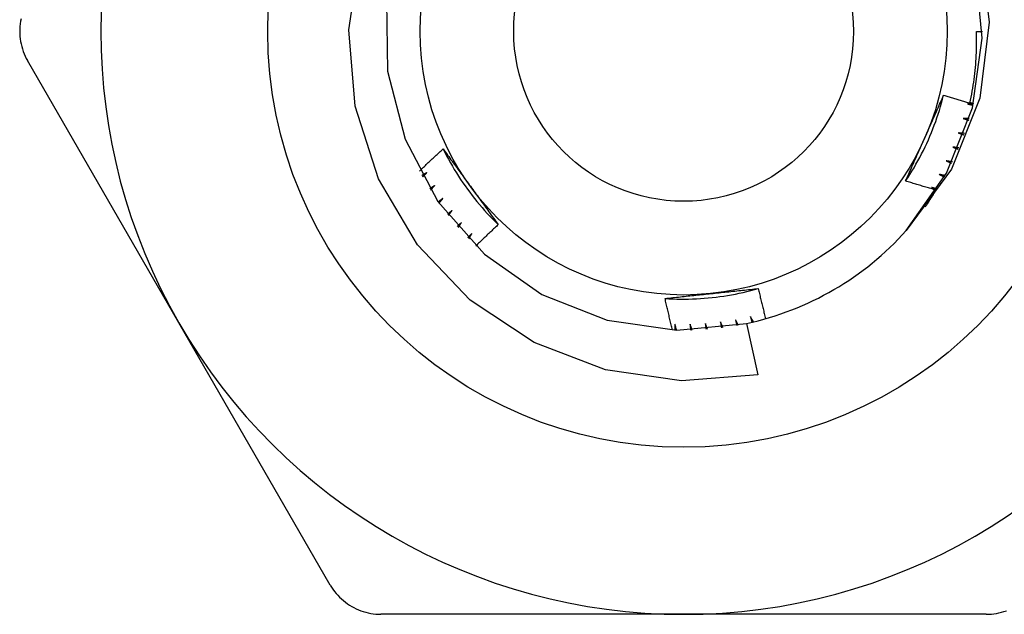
# Model space of a CAD drawing. Header units: inches. Extents: x 5 to 160, y 9 to 87.
# Tile 6 of 203: x 6.908 to 7.239, y 22.386 to 22.586. Entities that reach past the tile are written whole.
import ezdxf

# ---------------------------------------------------------------- set-up
doc = ezdxf.new("R2010")
doc.units = ezdxf.units.IN
doc.header["$MEASUREMENT"] = 0
doc.layers.add('Visible Edges(ANSI)', color=7, linetype='Continuous', lineweight=25)
doc.layers.add('Visible Tangent Edges(ANSI)', color=7, linetype='Continuous', lineweight=25)

msp = doc.modelspace()

# ---------------------------------------------------------------- linework, layer by layer
at = {"layer": 'Visible Edges(ANSI)'}
for p, q in [((7.22967, 22.58166), (7.23164, 22.58166)), ((6.96162, 22.48373), (6.91076, 22.57182)), ((7.01248, 22.39564), (6.96162, 22.48373)), ((7.15243, 22.48353), (7.15617, 22.46621)), ((7.13125, 22.3858), (7.02953, 22.3858)), ((7.23296, 22.3858), (7.13125, 22.3858))]:
    msp.add_line(p, q, dxfattribs=at)
at = {"layer": 'Visible Edges(ANSI)', "flags": 128}
for points in [[(7.2308, 22.61018), (7.23397, 22.58473), (7.23074, 22.55927), (7.22125, 22.53541), (7.20606, 22.51472)], [(7.15617, 22.46621), (7.13051, 22.46424), (7.10502, 22.46791), (7.08099, 22.47707), (7.05954, 22.49132), (7.04182, 22.50993), (7.02868, 22.53206), (7.02084, 22.55654), (7.01874, 22.58216), (7.02251, 22.60761)], [(7.20606, 22.51472), (7.21962, 22.53404), (7.2283, 22.55598), (7.23161, 22.57935), (7.22938, 22.60285)], [(7.03137, 22.59184), (7.03175, 22.56825), (7.03763, 22.54539), (7.04869, 22.52454), (7.0643, 22.50685), (7.08362, 22.49329), (7.10557, 22.48461), (7.12893, 22.4813), (7.15243, 22.48353)], [(6.90859, 22.5859), (6.90842, 22.58505), (6.90829, 22.5842), (6.9082, 22.58335), (6.90814, 22.58251), (6.90812, 22.58166), (6.90814, 22.58082), (6.9082, 22.57997), (6.90829, 22.57912), (6.90842, 22.57827), (6.90859, 22.57743), (6.9088, 22.57659), (6.90904, 22.57575), (6.90931, 22.57493), (6.90962, 22.57413), (6.90997, 22.57334), (6.91035, 22.57257), (6.91076, 22.57182)], [(7.22747, 22.55757), (7.22768, 22.55856), (7.22788, 22.55955), (7.22807, 22.56055), (7.22825, 22.56154), (7.22842, 22.56254), (7.22858, 22.56354), (7.22872, 22.56454), (7.22886, 22.56554), (7.22899, 22.56654), (7.22911, 22.56754), (7.22922, 22.56855), (7.22931, 22.56955), (7.2294, 22.57056), (7.22948, 22.57157), (7.22954, 22.57257), (7.2296, 22.57358), (7.22964, 22.57459), (7.22968, 22.5756), (7.2297, 22.57661), (7.22972, 22.57762), (7.22972, 22.57863), (7.22972, 22.57964), (7.2297, 22.58065), (7.22967, 22.58166)], [(7.20585, 22.53139), (7.20658, 22.53249), (7.20729, 22.5336), (7.20799, 22.53472), (7.20867, 22.53585), (7.20933, 22.53699), (7.20998, 22.53814), (7.21061, 22.5393), (7.21122, 22.54047), (7.21181, 22.54165), (7.21239, 22.54283), (7.21295, 22.54403), (7.2135, 22.54523), (7.21402, 22.54644), (7.21453, 22.54766), (7.21502, 22.54888), (7.21549, 22.55011), (7.21595, 22.55135), (7.21638, 22.55259), (7.2168, 22.55385), (7.2172, 22.5551), (7.21758, 22.55636), (7.21795, 22.55763), (7.21829, 22.55891), (7.21861, 22.56018)], [(7.21217, 22.54563), (7.21244, 22.54624), (7.21271, 22.54685), (7.21299, 22.54746), (7.21326, 22.54807), (7.21353, 22.54868), (7.2138, 22.54929), (7.21407, 22.5499), (7.21434, 22.55051), (7.21461, 22.55111), (7.21488, 22.55172), (7.21515, 22.55233), (7.21541, 22.55293), (7.21568, 22.55354), (7.21595, 22.55414), (7.21622, 22.55475), (7.21649, 22.55535), (7.21675, 22.55596), (7.21702, 22.55656), (7.21729, 22.55716), (7.21755, 22.55777), (7.21782, 22.55837), (7.21809, 22.55898), (7.21835, 22.55958), (7.21862, 22.56018)], [(7.21862, 22.56018), (7.21898, 22.56007), (7.21935, 22.55996), (7.21972, 22.55984), (7.22009, 22.55973), (7.22046, 22.55962), (7.22082, 22.55951), (7.22119, 22.5594), (7.22156, 22.55929), (7.22193, 22.55918), (7.2223, 22.55907), (7.22267, 22.55896), (7.22304, 22.55885), (7.2234, 22.55874), (7.22377, 22.55863), (7.22414, 22.55852), (7.22451, 22.55842), (7.22488, 22.55831), (7.22525, 22.5582), (7.22562, 22.5581), (7.22599, 22.55799), (7.22636, 22.55789), (7.22673, 22.55778), (7.2271, 22.55768), (7.22747, 22.55757)], [(7.22865, 22.55736), (7.22857, 22.55736), (7.22848, 22.55736), (7.2284, 22.55735), (7.22831, 22.55735), (7.22823, 22.55735), (7.22814, 22.55734), (7.22806, 22.55734), (7.22797, 22.55734), (7.22789, 22.55733), (7.2278, 22.55733), (7.22772, 22.55733), (7.22763, 22.55733), (7.22755, 22.55732), (7.22746, 22.55732), (7.22738, 22.55732), (7.22729, 22.55731), (7.2272, 22.55731), (7.22712, 22.55731), (7.22703, 22.5573), (7.22695, 22.5573), (7.22686, 22.5573), (7.22678, 22.5573), (7.22669, 22.55729), (7.22661, 22.55729)], [(7.22661, 22.55729), (7.22669, 22.55727), (7.22677, 22.55726), (7.22685, 22.55724), (7.22693, 22.55722), (7.22701, 22.5572), (7.22709, 22.55718), (7.22717, 22.55717), (7.22725, 22.55715), (7.22733, 22.55713), (7.22741, 22.55711), (7.22749, 22.55709), (7.22757, 22.55708), (7.22765, 22.55706), (7.22773, 22.55704), (7.22781, 22.55702), (7.22789, 22.557), (7.22797, 22.55699), (7.22805, 22.55697), (7.22813, 22.55695), (7.22821, 22.55693), (7.22829, 22.55691), (7.22837, 22.55689), (7.22845, 22.55688), (7.22853, 22.55686)], [(7.22751, 22.55777), (7.22756, 22.55775), (7.22761, 22.55774), (7.22766, 22.55773), (7.22771, 22.55771), (7.22776, 22.5577), (7.2278, 22.55769), (7.22785, 22.55767), (7.2279, 22.55766), (7.22795, 22.55765), (7.228, 22.55763), (7.22805, 22.55762), (7.22809, 22.55761), (7.22814, 22.55759), (7.22819, 22.55758), (7.22824, 22.55757), (7.22829, 22.55755), (7.22834, 22.55754), (7.22838, 22.55753), (7.22843, 22.55751), (7.22848, 22.5575), (7.22853, 22.55749), (7.22858, 22.55747), (7.22863, 22.55746), (7.22867, 22.55745)], [(7.22521, 22.55237), (7.22529, 22.55235), (7.22537, 22.55233), (7.22545, 22.55231), (7.22553, 22.55229), (7.22561, 22.55226), (7.22569, 22.55224), (7.22577, 22.55222), (7.22585, 22.5522), (7.22592, 22.55218), (7.226, 22.55215), (7.22608, 22.55213), (7.22616, 22.55211), (7.22624, 22.55209), (7.22632, 22.55206), (7.2264, 22.55204), (7.22648, 22.55202), (7.22656, 22.552), (7.22663, 22.55198), (7.22671, 22.55195), (7.22679, 22.55193), (7.22687, 22.55191), (7.22695, 22.55189), (7.22703, 22.55186), (7.22711, 22.55184)], [(7.22726, 22.55234), (7.22718, 22.55234), (7.22709, 22.55234), (7.22701, 22.55234), (7.22692, 22.55234), (7.22683, 22.55235), (7.22675, 22.55235), (7.22666, 22.55235), (7.22658, 22.55235), (7.22649, 22.55235), (7.22641, 22.55235), (7.22632, 22.55235), (7.22624, 22.55236), (7.22615, 22.55236), (7.22607, 22.55236), (7.22598, 22.55236), (7.2259, 22.55236), (7.22581, 22.55236), (7.22573, 22.55236), (7.22564, 22.55237), (7.22556, 22.55237), (7.22547, 22.55237), (7.22538, 22.55237), (7.2253, 22.55237), (7.22521, 22.55237)], [(7.22357, 22.54754), (7.22364, 22.54751), (7.22372, 22.54748), (7.2238, 22.54746), (7.22388, 22.54743), (7.22396, 22.54741), (7.22403, 22.54738), (7.22411, 22.54735), (7.22419, 22.54733), (7.22427, 22.5473), (7.22434, 22.54728), (7.22442, 22.54725), (7.2245, 22.54722), (7.22458, 22.5472), (7.22465, 22.54717), (7.22473, 22.54714), (7.22481, 22.54712), (7.22489, 22.54709), (7.22497, 22.54706), (7.22504, 22.54704), (7.22512, 22.54701), (7.2252, 22.54699), (7.22528, 22.54696), (7.22535, 22.54693), (7.22543, 22.54691)], [(7.22561, 22.5474), (7.22552, 22.5474), (7.22544, 22.54741), (7.22535, 22.54741), (7.22527, 22.54742), (7.22518, 22.54742), (7.2251, 22.54743), (7.22501, 22.54744), (7.22493, 22.54744), (7.22484, 22.54745), (7.22476, 22.54745), (7.22467, 22.54746), (7.22459, 22.54746), (7.2245, 22.54747), (7.22442, 22.54748), (7.22433, 22.54748), (7.22425, 22.54749), (7.22416, 22.54749), (7.22408, 22.5475), (7.22399, 22.54751), (7.22391, 22.54751), (7.22382, 22.54752), (7.22374, 22.54752), (7.22365, 22.54753), (7.22357, 22.54754)], [(7.20586, 22.53139), (7.20612, 22.53198), (7.20638, 22.53257), (7.20664, 22.53316), (7.2069, 22.53375), (7.20716, 22.53434), (7.20742, 22.53493), (7.20768, 22.53552), (7.20794, 22.53612), (7.2082, 22.53671), (7.20847, 22.5373), (7.20873, 22.53789), (7.20899, 22.53849), (7.20925, 22.53908), (7.20952, 22.53967), (7.20978, 22.54027), (7.21005, 22.54086), (7.21031, 22.54146), (7.21058, 22.54205), (7.21084, 22.54265), (7.21111, 22.54324), (7.21137, 22.54384), (7.21164, 22.54444), (7.2119, 22.54504), (7.21217, 22.54563)], [(7.0425, 22.53473), (7.04283, 22.53504), (7.04315, 22.53536), (7.04348, 22.53567), (7.0438, 22.53598), (7.04413, 22.5363), (7.04446, 22.53661), (7.04478, 22.53692), (7.04511, 22.53724), (7.04544, 22.53755), (7.04577, 22.53786), (7.04609, 22.53817), (7.04642, 22.53848), (7.04675, 22.53879), (7.04708, 22.5391), (7.04741, 22.53941), (7.04774, 22.53972), (7.04807, 22.54003), (7.0484, 22.54034), (7.04873, 22.54065), (7.04907, 22.54096), (7.0494, 22.54127), (7.04973, 22.54157), (7.05006, 22.54188), (7.0504, 22.54219)], [(7.0504, 22.54219), (7.05078, 22.54167), (7.05116, 22.54115), (7.05154, 22.54063), (7.05193, 22.5401), (7.05231, 22.53958), (7.05269, 22.53906), (7.05307, 22.53854), (7.05345, 22.53802), (7.05383, 22.53749), (7.05422, 22.53697), (7.0546, 22.53645), (7.05498, 22.53592), (7.05536, 22.5354), (7.05574, 22.53487), (7.05613, 22.53435), (7.05651, 22.53382), (7.05689, 22.5333), (7.05728, 22.53277), (7.05766, 22.53224), (7.05804, 22.53171), (7.05843, 22.53119), (7.05881, 22.53066), (7.0592, 22.53013), (7.05958, 22.5296)], [(7.0504, 22.54219), (7.05099, 22.54101), (7.0516, 22.53984), (7.05222, 22.53867), (7.05286, 22.53752), (7.05352, 22.53638), (7.05419, 22.53524), (7.05488, 22.53412), (7.05559, 22.533), (7.05631, 22.5319), (7.05704, 22.53081), (7.0578, 22.52972), (7.05857, 22.52865), (7.05935, 22.52759), (7.06015, 22.52654), (7.06097, 22.5255), (7.0618, 22.52448), (7.06264, 22.52347), (7.0635, 22.52247), (7.06438, 22.52148), (7.06526, 22.5205), (7.06617, 22.51954), (7.06708, 22.5186), (7.06801, 22.51766), (7.06896, 22.51674)], [(7.22167, 22.54279), (7.22175, 22.54276), (7.22182, 22.54273), (7.2219, 22.5427), (7.22198, 22.54267), (7.22205, 22.54264), (7.22213, 22.54261), (7.2222, 22.54258), (7.22228, 22.54255), (7.22236, 22.54252), (7.22243, 22.54249), (7.22251, 22.54246), (7.22259, 22.54243), (7.22266, 22.5424), (7.22274, 22.54237), (7.22281, 22.54234), (7.22289, 22.54231), (7.22297, 22.54228), (7.22304, 22.54225), (7.22312, 22.54222), (7.2232, 22.54219), (7.22327, 22.54216), (7.22335, 22.54213), (7.22342, 22.5421), (7.2235, 22.54206)], [(7.2237, 22.54254), (7.22362, 22.54255), (7.22353, 22.54256), (7.22345, 22.54257), (7.22337, 22.54258), (7.22328, 22.54259), (7.2232, 22.5426), (7.22311, 22.54261), (7.22303, 22.54262), (7.22294, 22.54264), (7.22286, 22.54265), (7.22277, 22.54266), (7.22269, 22.54267), (7.2226, 22.54268), (7.22252, 22.54269), (7.22243, 22.5427), (7.22235, 22.54271), (7.22226, 22.54272), (7.22218, 22.54273), (7.22209, 22.54274), (7.22201, 22.54275), (7.22193, 22.54276), (7.22184, 22.54277), (7.22176, 22.54278), (7.22167, 22.54279)], [(7.21953, 22.53815), (7.21961, 22.53812), (7.21968, 22.53808), (7.21976, 22.53805), (7.21983, 22.53801), (7.2199, 22.53798), (7.21998, 22.53795), (7.22005, 22.53791), (7.22013, 22.53788), (7.2202, 22.53784), (7.22028, 22.53781), (7.22035, 22.53777), (7.22043, 22.53774), (7.2205, 22.53771), (7.22058, 22.53767), (7.22065, 22.53764), (7.22072, 22.5376), (7.2208, 22.53757), (7.22087, 22.53754), (7.22095, 22.5375), (7.22102, 22.53747), (7.2211, 22.53743), (7.22117, 22.5374), (7.22125, 22.53736), (7.22132, 22.53733)], [(7.22155, 22.5378), (7.22146, 22.53781), (7.22138, 22.53783), (7.2213, 22.53784), (7.22121, 22.53786), (7.22113, 22.53787), (7.22104, 22.53788), (7.22096, 22.5379), (7.22088, 22.53791), (7.22079, 22.53793), (7.22071, 22.53794), (7.22062, 22.53796), (7.22054, 22.53797), (7.22046, 22.53799), (7.22037, 22.538), (7.22029, 22.53802), (7.2202, 22.53803), (7.22012, 22.53805), (7.22004, 22.53806), (7.21995, 22.53808), (7.21987, 22.53809), (7.21978, 22.5381), (7.2197, 22.53812), (7.21962, 22.53813), (7.21953, 22.53815)], [(7.045, 22.53424), (7.04493, 22.5342), (7.04486, 22.53416), (7.04478, 22.53412), (7.04471, 22.53407), (7.04464, 22.53403), (7.04457, 22.53399), (7.0445, 22.53395), (7.04443, 22.53391), (7.04436, 22.53387), (7.04429, 22.53383), (7.04422, 22.53378), (7.04415, 22.53374), (7.04408, 22.5337), (7.04401, 22.53366), (7.04394, 22.53362), (7.04387, 22.53358), (7.0438, 22.53353), (7.04372, 22.53349), (7.04365, 22.53345), (7.04358, 22.53341), (7.04351, 22.53337), (7.04344, 22.53333), (7.04337, 22.53329), (7.0433, 22.53324)], [(7.04355, 22.53279), (7.04361, 22.53285), (7.04367, 22.53291), (7.04373, 22.53297), (7.04379, 22.53303), (7.04385, 22.53309), (7.04391, 22.53315), (7.04397, 22.53321), (7.04403, 22.53327), (7.04409, 22.53333), (7.04415, 22.5334), (7.04421, 22.53346), (7.04427, 22.53352), (7.04433, 22.53358), (7.04439, 22.53364), (7.04445, 22.5337), (7.04451, 22.53376), (7.04457, 22.53382), (7.04463, 22.53388), (7.04469, 22.53394), (7.04476, 22.534), (7.04482, 22.53406), (7.04488, 22.53412), (7.04494, 22.53418), (7.045, 22.53424)], [(7.21606, 22.52834), (7.21563, 22.52846), (7.21521, 22.52858), (7.21478, 22.5287), (7.21435, 22.52883), (7.21393, 22.52895), (7.2135, 22.52907), (7.21308, 22.5292), (7.21265, 22.52932), (7.21223, 22.52945), (7.2118, 22.52957), (7.21137, 22.5297), (7.21095, 22.52983), (7.21052, 22.52995), (7.2101, 22.53008), (7.20967, 22.53021), (7.20925, 22.53034), (7.20883, 22.53047), (7.2084, 22.5306), (7.20798, 22.53073), (7.20755, 22.53086), (7.20713, 22.53099), (7.20671, 22.53112), (7.20628, 22.53125), (7.20586, 22.53139)], [(7.21715, 22.53363), (7.21723, 22.53359), (7.2173, 22.53355), (7.21737, 22.53351), (7.21745, 22.53347), (7.21752, 22.53344), (7.21759, 22.5334), (7.21766, 22.53336), (7.21774, 22.53332), (7.21781, 22.53329), (7.21788, 22.53325), (7.21795, 22.53321), (7.21803, 22.53317), (7.2181, 22.53313), (7.21817, 22.5331), (7.21824, 22.53306), (7.21832, 22.53302), (7.21839, 22.53298), (7.21846, 22.53294), (7.21853, 22.53291), (7.21861, 22.53287), (7.21868, 22.53283), (7.21875, 22.53279), (7.21883, 22.53275), (7.2189, 22.53271)], [(7.21915, 22.53317), (7.21907, 22.53319), (7.21898, 22.53321), (7.2189, 22.53323), (7.21882, 22.53324), (7.21873, 22.53326), (7.21865, 22.53328), (7.21857, 22.5333), (7.21848, 22.53332), (7.2184, 22.53334), (7.21832, 22.53336), (7.21824, 22.53338), (7.21815, 22.5334), (7.21807, 22.53342), (7.21799, 22.53343), (7.2179, 22.53345), (7.21782, 22.53347), (7.21774, 22.53349), (7.21765, 22.53351), (7.21757, 22.53353), (7.21749, 22.53355), (7.2174, 22.53357), (7.21732, 22.53359), (7.21724, 22.53361), (7.21715, 22.53363)], [(7.04757, 22.52983), (7.04751, 22.52978), (7.04744, 22.52974), (7.04737, 22.52969), (7.0473, 22.52965), (7.04723, 22.5296), (7.04716, 22.52956), (7.0471, 22.52951), (7.04703, 22.52947), (7.04696, 22.52942), (7.04689, 22.52938), (7.04682, 22.52933), (7.04675, 22.52929), (7.04669, 22.52924), (7.04662, 22.5292), (7.04655, 22.52915), (7.04648, 22.52911), (7.04641, 22.52906), (7.04634, 22.52902), (7.04627, 22.52897), (7.04621, 22.52893), (7.04614, 22.52888), (7.04607, 22.52884), (7.046, 22.52879), (7.04593, 22.52875)], [(7.04621, 22.5283), (7.04626, 22.52837), (7.04632, 22.52843), (7.04638, 22.52849), (7.04643, 22.52856), (7.04649, 22.52862), (7.04655, 22.52869), (7.04661, 22.52875), (7.04666, 22.52881), (7.04672, 22.52888), (7.04678, 22.52894), (7.04683, 22.529), (7.04689, 22.52907), (7.04695, 22.52913), (7.047, 22.52919), (7.04706, 22.52926), (7.04712, 22.52932), (7.04717, 22.52938), (7.04723, 22.52945), (7.04729, 22.52951), (7.04735, 22.52957), (7.0474, 22.52964), (7.04746, 22.5297), (7.04752, 22.52977), (7.04757, 22.52983)], [(7.05958, 22.5296), (7.05997, 22.52906), (7.06037, 22.52852), (7.06076, 22.52798), (7.06115, 22.52744), (7.06154, 22.5269), (7.06193, 22.52636), (7.06232, 22.52582), (7.06272, 22.52528), (7.06311, 22.52475), (7.0635, 22.52421), (7.06389, 22.52367), (7.06428, 22.52314), (7.06467, 22.5226), (7.06506, 22.52207), (7.06545, 22.52153), (7.06584, 22.521), (7.06623, 22.52047), (7.06662, 22.51993), (7.06701, 22.5194), (7.0674, 22.51887), (7.06779, 22.51834), (7.06818, 22.5178), (7.06857, 22.51727), (7.06896, 22.51674)], [(7.2125, 22.52271), (7.21266, 22.52293), (7.21281, 22.52317), (7.21297, 22.5234), (7.21312, 22.52363), (7.21327, 22.52386), (7.21343, 22.52409), (7.21358, 22.52432), (7.21373, 22.52456), (7.21388, 22.52479), (7.21403, 22.52502), (7.21418, 22.52526), (7.21433, 22.52549), (7.21448, 22.52573), (7.21462, 22.52596), (7.21477, 22.5262), (7.21492, 22.52643), (7.21506, 22.52667), (7.21521, 22.52691), (7.21535, 22.52714), (7.21549, 22.52738), (7.21564, 22.52762), (7.21578, 22.52786), (7.21592, 22.5281), (7.21606, 22.52834)], [(7.21454, 22.52923), (7.21461, 22.52919), (7.21467, 22.52916), (7.21473, 22.52912), (7.2148, 22.52908), (7.21486, 22.52905), (7.21492, 22.52901), (7.21499, 22.52897), (7.21505, 22.52893), (7.21511, 22.5289), (7.21518, 22.52886), (7.21524, 22.52882), (7.2153, 22.52879), (7.21537, 22.52875), (7.21543, 22.52871), (7.21549, 22.52867), (7.21556, 22.52864), (7.21562, 22.5286), (7.21568, 22.52856), (7.21574, 22.52852), (7.21581, 22.52849), (7.21587, 22.52845), (7.21593, 22.52841), (7.216, 22.52837), (7.21606, 22.52834)], [(7.21651, 22.52867), (7.21643, 22.5287), (7.21635, 22.52872), (7.21627, 22.52874), (7.21619, 22.52877), (7.2161, 22.52879), (7.21602, 22.52881), (7.21594, 22.52883), (7.21586, 22.52886), (7.21578, 22.52888), (7.21569, 22.5289), (7.21561, 22.52893), (7.21553, 22.52895), (7.21545, 22.52897), (7.21537, 22.529), (7.21528, 22.52902), (7.2152, 22.52904), (7.21512, 22.52907), (7.21504, 22.52909), (7.21496, 22.52911), (7.21487, 22.52914), (7.21479, 22.52916), (7.21471, 22.52918), (7.21463, 22.52921), (7.21454, 22.52923)], [(7.05038, 22.52556), (7.05031, 22.52551), (7.05025, 22.52546), (7.05018, 22.52541), (7.05011, 22.52536), (7.05005, 22.52531), (7.04998, 22.52526), (7.04992, 22.52521), (7.04985, 22.52517), (7.04978, 22.52512), (7.04972, 22.52507), (7.04965, 22.52502), (7.04959, 22.52497), (7.04952, 22.52492), (7.04945, 22.52487), (7.04939, 22.52483), (7.04932, 22.52478), (7.04926, 22.52473), (7.04919, 22.52468), (7.04912, 22.52463), (7.04906, 22.52458), (7.04899, 22.52453), (7.04893, 22.52449), (7.04886, 22.52444), (7.04879, 22.52439)], [(7.04909, 22.52396), (7.04914, 22.52403), (7.0492, 22.52409), (7.04925, 22.52416), (7.04931, 22.52423), (7.04936, 22.52429), (7.04941, 22.52436), (7.04947, 22.52443), (7.04952, 22.52449), (7.04957, 22.52456), (7.04963, 22.52463), (7.04968, 22.52469), (7.04973, 22.52476), (7.04979, 22.52483), (7.04984, 22.52489), (7.04989, 22.52496), (7.04995, 22.52502), (7.05, 22.52509), (7.05005, 22.52516), (7.05011, 22.52522), (7.05016, 22.52529), (7.05022, 22.52536), (7.05027, 22.52542), (7.05032, 22.52549), (7.05038, 22.52556)], [(7.0534, 22.52143), (7.05334, 22.52138), (7.05327, 22.52133), (7.05321, 22.52128), (7.05315, 22.52123), (7.05308, 22.52117), (7.05302, 22.52112), (7.05296, 22.52107), (7.05289, 22.52102), (7.05283, 22.52096), (7.05277, 22.52091), (7.0527, 22.52086), (7.05264, 22.52081), (7.05258, 22.52076), (7.05251, 22.52071), (7.05245, 22.52065), (7.05239, 22.5206), (7.05232, 22.52055), (7.05226, 22.5205), (7.05219, 22.52045), (7.05213, 22.52039), (7.05207, 22.52034), (7.052, 22.52029), (7.05194, 22.52024), (7.05188, 22.52019)], [(7.0522, 22.51978), (7.05225, 22.51984), (7.0523, 22.51991), (7.05235, 22.51998), (7.0524, 22.52005), (7.05245, 22.52012), (7.0525, 22.52019), (7.05255, 22.52026), (7.0526, 22.52033), (7.05265, 22.5204), (7.0527, 22.52047), (7.05275, 22.52054), (7.0528, 22.52061), (7.05285, 22.52067), (7.0529, 22.52074), (7.05295, 22.52081), (7.053, 22.52088), (7.05305, 22.52095), (7.0531, 22.52102), (7.05315, 22.52109), (7.0532, 22.52116), (7.05325, 22.52123), (7.0533, 22.5213), (7.05335, 22.52136), (7.0534, 22.52143)], [(7.05663, 22.51747), (7.05657, 22.51742), (7.05651, 22.51736), (7.05645, 22.51731), (7.05639, 22.51725), (7.05633, 22.5172), (7.05627, 22.51714), (7.05621, 22.51709), (7.05615, 22.51703), (7.05608, 22.51698), (7.05602, 22.51692), (7.05596, 22.51687), (7.0559, 22.51681), (7.05584, 22.51676), (7.05578, 22.5167), (7.05572, 22.51665), (7.05566, 22.51659), (7.0556, 22.51654), (7.05554, 22.51648), (7.05548, 22.51642), (7.05542, 22.51637), (7.05536, 22.51631), (7.0553, 22.51626), (7.05524, 22.5162), (7.05518, 22.51615)], [(7.05552, 22.51576), (7.05556, 22.51583), (7.05561, 22.5159), (7.05565, 22.51597), (7.0557, 22.51604), (7.05575, 22.51611), (7.05579, 22.51619), (7.05584, 22.51626), (7.05589, 22.51633), (7.05593, 22.5164), (7.05598, 22.51647), (7.05603, 22.51654), (7.05607, 22.51662), (7.05612, 22.51669), (7.05616, 22.51676), (7.05621, 22.51683), (7.05626, 22.5169), (7.0563, 22.51697), (7.05635, 22.51705), (7.0564, 22.51712), (7.05644, 22.51719), (7.05649, 22.51726), (7.05654, 22.51733), (7.05658, 22.5174), (7.05663, 22.51747)], [(7.06896, 22.51674), (7.06864, 22.51644), (7.06832, 22.51615), (7.068, 22.51585), (7.06769, 22.51555), (7.06737, 22.51526), (7.06705, 22.51496), (7.06674, 22.51466), (7.06642, 22.51436), (7.0661, 22.51406), (7.06579, 22.51377), (7.06547, 22.51347), (7.06516, 22.51317), (7.06484, 22.51287), (7.06453, 22.51256), (7.06422, 22.51226), (7.0639, 22.51196), (7.06359, 22.51166), (7.06328, 22.51136), (7.06297, 22.51106), (7.06265, 22.51075), (7.06234, 22.51045), (7.06203, 22.51015), (7.06172, 22.50984), (7.06141, 22.50954)], [(7.06006, 22.51369), (7.06, 22.51363), (7.05995, 22.51357), (7.05989, 22.51351), (7.05983, 22.51345), (7.05977, 22.5134), (7.05972, 22.51334), (7.05966, 22.51328), (7.0596, 22.51322), (7.05954, 22.51316), (7.05949, 22.5131), (7.05943, 22.51305), (7.05937, 22.51299), (7.05931, 22.51293), (7.05926, 22.51287), (7.0592, 22.51281), (7.05914, 22.51275), (7.05908, 22.5127), (7.05902, 22.51264), (7.05897, 22.51258), (7.05891, 22.51252), (7.05885, 22.51246), (7.05879, 22.51241), (7.05874, 22.51235), (7.05868, 22.51229)], [(7.05904, 22.51191), (7.05908, 22.51199), (7.05912, 22.51206), (7.05917, 22.51214), (7.05921, 22.51221), (7.05925, 22.51228), (7.05929, 22.51236), (7.05934, 22.51243), (7.05938, 22.51251), (7.05942, 22.51258), (7.05946, 22.51265), (7.05951, 22.51273), (7.05955, 22.5128), (7.05959, 22.51288), (7.05963, 22.51295), (7.05968, 22.51302), (7.05972, 22.5131), (7.05976, 22.51317), (7.05981, 22.51324), (7.05985, 22.51332), (7.05989, 22.51339), (7.05993, 22.51347), (7.05998, 22.51354), (7.06002, 22.51361), (7.06006, 22.51369)], [(7.12501, 22.49192), (7.12633, 22.49183), (7.12764, 22.49177), (7.12896, 22.49173), (7.13028, 22.49171), (7.1316, 22.49171), (7.13292, 22.49172), (7.13424, 22.49176), (7.13556, 22.49181), (7.13687, 22.49188), (7.13819, 22.49197), (7.1395, 22.49209), (7.14082, 22.49222), (7.14213, 22.49237), (7.14344, 22.49253), (7.14474, 22.49272), (7.14604, 22.49293), (7.14734, 22.49315), (7.14864, 22.4934), (7.14993, 22.49366), (7.15122, 22.49394), (7.1525, 22.49424), (7.15378, 22.49456), (7.15506, 22.4949), (7.15633, 22.49526)], [(7.14051, 22.49357), (7.14117, 22.49364), (7.14183, 22.49371), (7.1425, 22.49378), (7.14316, 22.49385), (7.14382, 22.49392), (7.14449, 22.49399), (7.14515, 22.49406), (7.14581, 22.49413), (7.14647, 22.4942), (7.14713, 22.49426), (7.14779, 22.49434), (7.14845, 22.49441), (7.14911, 22.49448), (7.14976, 22.49455), (7.15042, 22.49462), (7.15108, 22.49469), (7.15174, 22.49476), (7.15239, 22.49483), (7.15305, 22.4949), (7.15371, 22.49497), (7.15436, 22.49504), (7.15502, 22.49511), (7.15567, 22.49519), (7.15633, 22.49526)], [(7.15633, 22.49526), (7.15642, 22.49484), (7.15652, 22.49441), (7.15662, 22.49399), (7.15672, 22.49356), (7.15682, 22.49314), (7.15692, 22.49272), (7.15702, 22.49229), (7.15712, 22.49187), (7.15722, 22.49145), (7.15732, 22.49103), (7.15742, 22.4906), (7.15752, 22.49018), (7.15763, 22.48976), (7.15773, 22.48934), (7.15783, 22.48892), (7.15794, 22.48849), (7.15804, 22.48807), (7.15815, 22.48765), (7.15825, 22.48723), (7.15836, 22.48681), (7.15847, 22.48639), (7.15858, 22.48596), (7.15868, 22.48554), (7.15879, 22.48512)], [(7.12501, 22.49191), (7.12565, 22.49198), (7.12629, 22.49205), (7.12693, 22.49212), (7.12758, 22.49219), (7.12822, 22.49226), (7.12886, 22.49233), (7.12951, 22.4924), (7.13015, 22.49247), (7.13079, 22.49254), (7.13144, 22.49261), (7.13208, 22.49268), (7.13273, 22.49275), (7.13337, 22.49281), (7.13402, 22.49288), (7.13466, 22.49295), (7.13531, 22.49302), (7.13596, 22.49309), (7.1366, 22.49316), (7.13725, 22.49322), (7.1379, 22.49329), (7.13855, 22.49336), (7.1392, 22.49343), (7.13985, 22.4935), (7.14051, 22.49357)], [(7.12752, 22.48134), (7.12741, 22.48178), (7.1273, 22.48222), (7.12719, 22.48266), (7.12708, 22.4831), (7.12698, 22.48354), (7.12687, 22.48397), (7.12676, 22.48441), (7.12665, 22.48485), (7.12655, 22.48529), (7.12644, 22.48573), (7.12634, 22.48617), (7.12623, 22.48661), (7.12613, 22.48706), (7.12602, 22.4875), (7.12592, 22.48794), (7.12582, 22.48838), (7.12571, 22.48882), (7.12561, 22.48926), (7.12551, 22.4897), (7.12541, 22.49014), (7.12531, 22.49058), (7.12521, 22.49103), (7.12511, 22.49147), (7.12501, 22.49191)], [(7.14869, 22.48479), (7.14871, 22.48471), (7.14872, 22.48463), (7.14874, 22.48455), (7.14876, 22.48447), (7.14877, 22.48439), (7.14879, 22.48431), (7.14881, 22.48423), (7.14883, 22.48415), (7.14884, 22.48407), (7.14886, 22.48399), (7.14888, 22.48391), (7.14889, 22.48383), (7.14891, 22.48375), (7.14893, 22.48367), (7.14894, 22.48359), (7.14896, 22.48351), (7.14898, 22.48343), (7.14899, 22.48335), (7.14901, 22.48327), (7.14903, 22.48319), (7.14904, 22.48311), (7.14906, 22.48303), (7.14908, 22.48295), (7.14909, 22.48287)], [(7.14961, 22.48296), (7.14957, 22.48304), (7.14953, 22.48312), (7.14949, 22.48319), (7.14945, 22.48327), (7.14941, 22.48334), (7.14938, 22.48342), (7.14934, 22.4835), (7.1493, 22.48357), (7.14926, 22.48365), (7.14922, 22.48373), (7.14918, 22.4838), (7.14915, 22.48388), (7.14911, 22.48395), (7.14907, 22.48403), (7.14903, 22.48411), (7.14899, 22.48418), (7.14896, 22.48426), (7.14892, 22.48434), (7.14888, 22.48441), (7.14884, 22.48449), (7.1488, 22.48457), (7.14877, 22.48464), (7.14873, 22.48472), (7.14869, 22.48479)], [(7.15369, 22.48583), (7.15372, 22.48575), (7.15374, 22.48567), (7.15376, 22.48559), (7.15378, 22.48551), (7.1538, 22.48543), (7.15382, 22.48536), (7.15384, 22.48528), (7.15386, 22.4852), (7.15388, 22.48512), (7.1539, 22.48504), (7.15393, 22.48496), (7.15395, 22.48488), (7.15397, 22.4848), (7.15399, 22.48472), (7.15401, 22.48464), (7.15403, 22.48456), (7.15405, 22.48448), (7.15407, 22.4844), (7.15409, 22.48433), (7.15411, 22.48425), (7.15413, 22.48417), (7.15416, 22.48409), (7.15418, 22.48401), (7.1542, 22.48393)], [(7.1547, 22.48405), (7.15466, 22.48412), (7.15462, 22.4842), (7.15458, 22.48427), (7.15453, 22.48435), (7.15449, 22.48442), (7.15445, 22.48449), (7.15441, 22.48457), (7.15437, 22.48464), (7.15432, 22.48472), (7.15428, 22.48479), (7.15424, 22.48487), (7.1542, 22.48494), (7.15416, 22.48501), (7.15411, 22.48509), (7.15407, 22.48516), (7.15403, 22.48524), (7.15399, 22.48531), (7.15395, 22.48539), (7.1539, 22.48546), (7.15386, 22.48553), (7.15382, 22.48561), (7.15378, 22.48568), (7.15374, 22.48576), (7.15369, 22.48583)], [(7.12834, 22.48328), (7.12834, 22.4832), (7.12834, 22.48312), (7.12834, 22.48303), (7.12834, 22.48295), (7.12834, 22.48287), (7.12834, 22.48279), (7.12834, 22.48271), (7.12834, 22.48262), (7.12834, 22.48254), (7.12834, 22.48246), (7.12834, 22.48238), (7.12834, 22.4823), (7.12834, 22.48221), (7.12834, 22.48213), (7.12834, 22.48205), (7.12834, 22.48197), (7.12834, 22.48189), (7.12834, 22.4818), (7.12834, 22.48172), (7.12834, 22.48164), (7.12834, 22.48156), (7.12834, 22.48148), (7.12834, 22.48139), (7.12834, 22.48131)], [(7.12886, 22.4813), (7.12884, 22.48138), (7.12881, 22.48146), (7.12879, 22.48155), (7.12877, 22.48163), (7.12875, 22.48171), (7.12873, 22.48179), (7.1287, 22.48188), (7.12868, 22.48196), (7.12866, 22.48204), (7.12864, 22.48212), (7.12862, 22.48221), (7.1286, 22.48229), (7.12858, 22.48237), (7.12855, 22.48245), (7.12853, 22.48254), (7.12851, 22.48262), (7.12849, 22.4827), (7.12847, 22.48278), (7.12845, 22.48287), (7.12842, 22.48295), (7.1284, 22.48303), (7.12838, 22.48311), (7.12836, 22.4832), (7.12834, 22.48328)], [(7.13345, 22.48326), (7.13345, 22.48318), (7.13346, 22.4831), (7.13346, 22.48302), (7.13347, 22.48293), (7.13347, 22.48285), (7.13348, 22.48277), (7.13348, 22.48269), (7.13348, 22.48261), (7.13349, 22.48252), (7.13349, 22.48244), (7.1335, 22.48236), (7.1335, 22.48228), (7.1335, 22.4822), (7.13351, 22.48212), (7.13351, 22.48203), (7.13352, 22.48195), (7.13352, 22.48187), (7.13352, 22.48179), (7.13353, 22.48171), (7.13353, 22.48162), (7.13354, 22.48154), (7.13354, 22.48146), (7.13354, 22.48138), (7.13355, 22.4813)], [(7.13407, 22.48131), (7.13404, 22.48139), (7.13402, 22.48147), (7.13399, 22.48155), (7.13397, 22.48164), (7.13394, 22.48172), (7.13391, 22.4818), (7.13389, 22.48188), (7.13386, 22.48196), (7.13384, 22.48204), (7.13381, 22.48212), (7.13378, 22.4822), (7.13376, 22.48229), (7.13373, 22.48237), (7.13371, 22.48245), (7.13368, 22.48253), (7.13365, 22.48261), (7.13363, 22.48269), (7.1336, 22.48277), (7.13358, 22.48285), (7.13355, 22.48294), (7.13353, 22.48302), (7.1335, 22.4831), (7.13347, 22.48318), (7.13345, 22.48326)], [(7.13855, 22.48351), (7.13856, 22.48343), (7.13857, 22.48335), (7.13858, 22.48326), (7.13859, 22.48318), (7.1386, 22.4831), (7.13861, 22.48302), (7.13861, 22.48294), (7.13862, 22.48286), (7.13863, 22.48277), (7.13864, 22.48269), (7.13865, 22.48261), (7.13866, 22.48253), (7.13866, 22.48245), (7.13867, 22.48237), (7.13868, 22.48229), (7.13869, 22.4822), (7.1387, 22.48212), (7.13871, 22.48204), (7.13871, 22.48196), (7.13872, 22.48188), (7.13873, 22.4818), (7.13874, 22.48171), (7.13875, 22.48163), (7.13876, 22.48155)], [(7.13927, 22.48159), (7.13924, 22.48167), (7.13921, 22.48175), (7.13918, 22.48183), (7.13915, 22.48191), (7.13912, 22.48199), (7.13909, 22.48207), (7.13906, 22.48215), (7.13903, 22.48223), (7.139, 22.48231), (7.13897, 22.48239), (7.13894, 22.48247), (7.13891, 22.48255), (7.13888, 22.48263), (7.13885, 22.48271), (7.13882, 22.48279), (7.13879, 22.48287), (7.13876, 22.48295), (7.13873, 22.48303), (7.1387, 22.48311), (7.13867, 22.48319), (7.13864, 22.48327), (7.13861, 22.48335), (7.13858, 22.48343), (7.13855, 22.48351)], [(7.14364, 22.48402), (7.14365, 22.48394), (7.14366, 22.48386), (7.14368, 22.48378), (7.14369, 22.4837), (7.1437, 22.48362), (7.14372, 22.48353), (7.14373, 22.48345), (7.14374, 22.48337), (7.14375, 22.48329), (7.14377, 22.48321), (7.14378, 22.48313), (7.14379, 22.48305), (7.1438, 22.48297), (7.14382, 22.48289), (7.14383, 22.48281), (7.14384, 22.48272), (7.14385, 22.48264), (7.14387, 22.48256), (7.14388, 22.48248), (7.14389, 22.4824), (7.1439, 22.48232), (7.14392, 22.48224), (7.14393, 22.48216), (7.14394, 22.48208)], [(7.14446, 22.48214), (7.14442, 22.48222), (7.14439, 22.4823), (7.14435, 22.48238), (7.14432, 22.48246), (7.14429, 22.48253), (7.14425, 22.48261), (7.14422, 22.48269), (7.14418, 22.48277), (7.14415, 22.48285), (7.14412, 22.48292), (7.14408, 22.483), (7.14405, 22.48308), (7.14401, 22.48316), (7.14398, 22.48324), (7.14394, 22.48332), (7.14391, 22.48339), (7.14388, 22.48347), (7.14384, 22.48355), (7.14381, 22.48363), (7.14377, 22.48371), (7.14374, 22.48379), (7.14371, 22.48386), (7.14367, 22.48394), (7.14364, 22.48402)], [(7.01248, 22.39564), (7.01292, 22.39491), (7.0134, 22.3942), (7.01391, 22.3935), (7.01445, 22.39283), (7.01502, 22.39218), (7.01562, 22.39156), (7.01625, 22.39096), (7.0169, 22.39039), (7.01757, 22.38985), (7.01826, 22.38935), (7.01896, 22.38887), (7.01969, 22.38844), (7.02042, 22.38803), (7.02119, 22.38766), (7.02197, 22.38731), (7.02277, 22.387), (7.02359, 22.38672), (7.02442, 22.38648), (7.02526, 22.38627), (7.02611, 22.3861), (7.02696, 22.38597), (7.02782, 22.38587), (7.02867, 22.38582), (7.02953, 22.3858)], [(7.23296, 22.3858), (7.23382, 22.38582), (7.23467, 22.38587), (7.23553, 22.38597), (7.23638, 22.3861), (7.23723, 22.38627), (7.23807, 22.38648), (7.2389, 22.38672), (7.23972, 22.387)]]:
    msp.add_lwpolyline(points, dxfattribs=at)
at = {"layer": 'Visible Edges(ANSI)'}
for radius in [0.13976, 0.08858]:
    msp.add_circle((7.13125, 22.58166), radius, dxfattribs=at)
for radius, start, end in [(0.19587, 150, 210), (0.10039, 282.18, 318.18), (0.19587, 210, 270), (0.19587, 270, 330)]:
    msp.add_arc((7.13125, 22.58166), radius, start, end, dxfattribs=at)
at = {"layer": 'Visible Tangent Edges(ANSI)'}
msp.add_circle((7.13125, 22.58166), 0.05709, dxfattribs=at)

doc.saveas('drawing.dxf')
